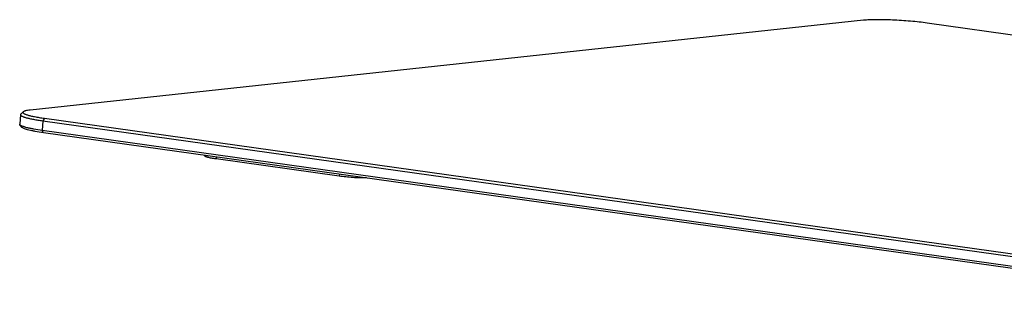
# Model space of a CAD drawing. Header units: millimetres. Extents: x 42 to 1167, y 41 to 792.
# Tile 39 of 55: x 854 to 955, y 79 to 108. Entities that reach past the tile are written whole.
import ezdxf

# ---------------------------------------------------------------- set-up
doc = ezdxf.new("R2010")
doc.units = ezdxf.units.MM
doc.header["$LTSCALE"] = 65.395
doc.layers.add('00_COMPONENTS', color=7, linetype='CONTINUOUS')

msp = doc.modelspace()

# ---------------------------------------------------------------- linework, layer by layer
at = {"layer": '00_COMPONENTS', "color": 7}
for p, q in [((940.9368, 107.5665), (855.364, 98.3337)), ((969.3297, 104.2157), (947.4774, 107.2798)), ((854.6598, 98.1609), (854.3949, 97.9335)), ((854.3589, 97.8731), (854.2897, 96.8817)), ((856.6726, 97.2365), (978.7805, 80.115)), ((856.8236, 97.4987), (978.9315, 80.3772)), ((854.5477, 96.5549), (854.317, 96.8168)), ((978.7113, 79.1236), (856.6034, 96.2452)), ((978.8277, 78.8902), (856.7199, 96.0117)), ((873.3092, 93.6856), (873.3057, 93.6345)), ((887.0944, 91.545), (874.4625, 93.3162))]:
    msp.add_line(p, q, dxfattribs=at)
at = {"layer": '00_COMPONENTS', "color": 4}
for p, q in [((856.6726, 97.2365), (856.6034, 96.2452)), ((856.8236, 97.4987), (856.6726, 97.2365)), ((856.7199, 96.0117), (856.6034, 96.2452)), ((874.4769, 93.5219), (874.4625, 93.3162)), ((887.1087, 91.7507), (887.0944, 91.545))]:
    msp.add_line(p, q, dxfattribs=at)
at = {"layer": '00_COMPONENTS', "color": 7}
for points, knots in [([(947.4774, 107.2798), (947.2015, 107.3184), (946.6274, 107.3898), (945.7437, 107.4778), (944.829, 107.5484), (943.9185, 107.5989), (943.0471, 107.6274), (942.2483, 107.6331), (941.5526, 107.6158), (941.1271, 107.5871), (940.9368, 107.5665)], [0, 0, 0, 0, 0.12743303, 0.26458281, 0.40625529, 0.54707536, 0.68170193, 0.80504247, 0.91246335, 1, 1, 1, 1]), ([(854.6598, 98.1609), (854.6536, 98.1556), (854.6428, 98.1449), (854.6308, 98.1266), (854.625, 98.1076), (854.6257, 98.0802), (854.6459, 98.0438), (854.6906, 98.0045), (854.7568, 97.964), (854.8452, 97.9227), (854.9555, 97.8803), (855.0875, 97.8373), (855.2406, 97.7939), (855.4839, 97.7328), (855.8348, 97.6584), (856.307, 97.5747), (856.6447, 97.5238), (856.8236, 97.4987)], [0, 0, 0, 0, 0.01021328, 0.01905441, 0.02704452, 0.03488105, 0.05277512, 0.07695425, 0.10908751, 0.1497704, 0.19916658, 0.25723285, 0.32380474, 0.39863395, 0.57174773, 0.77346946, 1, 1, 1, 1]), ([(855.364, 98.3337), (855.2779, 98.3244), (855.123, 98.3047), (854.9415, 98.2707), (854.8238, 98.239), (854.7557, 98.2154), (854.7017, 98.1906), (854.6717, 98.1712), (854.6598, 98.1609)], [0, 0, 0, 0, 0.35507903, 0.64044785, 0.75643898, 0.85464492, 0.93548104, 1, 1, 1, 1]), ([(854.3589, 97.8731), (854.358, 97.8608), (854.3651, 97.8326), (854.3961, 97.7949), (854.445, 97.7571), (854.5128, 97.7185), (854.5996, 97.679), (854.7051, 97.6388), (854.8292, 97.598), (855.0293, 97.54), (855.3222, 97.469), (855.7214, 97.388), (856.1785, 97.3088), (856.5023, 97.2604), (856.6726, 97.2365)], [0, 0, 0, 0, 0.01501749, 0.03392542, 0.05881253, 0.09054432, 0.12945352, 0.17563045, 0.22903604, 0.28955011, 0.43113507, 0.59846609, 0.78906078, 1, 1, 1, 1]), ([(854.3949, 97.9335), (854.385, 97.925), (854.3681, 97.9074), (854.3597, 97.8839), (854.3589, 97.8731)], [0, 0, 0, 0, 0.54811251, 1, 1, 1, 1]), ([(854.317, 96.8168), (854.3083, 96.8267), (854.2941, 96.8465), (854.289, 96.8709), (854.2897, 96.8817)], [0, 0, 0, 0, 0.54811269, 1, 1, 1, 1]), ([(856.6034, 96.2452), (856.3119, 96.286), (855.8962, 96.3507), (855.3753, 96.4519), (855.0544, 96.5245), (854.7866, 96.5968), (854.5991, 96.6595), (854.479, 96.7104), (854.4104, 96.7452), (854.3568, 96.7793), (854.3281, 96.8043), (854.317, 96.8168)], [0, 0, 0, 0, 0.37192384, 0.53132255, 0.67039549, 0.7875736, 0.88169647, 0.91992123, 0.95225444, 0.97883141, 1, 1, 1, 1]), ([(856.7199, 96.0117), (856.4429, 96.0506), (856.048, 96.112), (855.5532, 96.2081), (855.2483, 96.2771), (854.9939, 96.3459), (854.8157, 96.4054), (854.7016, 96.4537), (854.6364, 96.4868), (854.5856, 96.5192), (854.5582, 96.5429), (854.5477, 96.5549)], [0, 0, 0, 0, 0.37192383, 0.53132255, 0.67039549, 0.78757359, 0.88169647, 0.91992122, 0.95225445, 0.97883139, 1, 1, 1, 1]), ([(874.4625, 93.3162), (874.3774, 93.3281), (874.2155, 93.3524), (873.9869, 93.392), (873.7873, 93.4325), (873.6409, 93.468), (873.5408, 93.4969), (873.4788, 93.5173), (873.426, 93.5374), (873.3826, 93.5572), (873.3487, 93.5765), (873.3243, 93.5954), (873.3088, 93.6142), (873.3053, 93.6284), (873.3057, 93.6345)], [0, 0, 0, 0, 0.21093911, 0.40153391, 0.56886494, 0.71044989, 0.77096395, 0.82436957, 0.87054648, 0.90945566, 0.94118748, 0.96607459, 0.98498251, 1, 1, 1, 1]), ([(889.8844, 91.3615), (889.6655, 91.359), (889.204, 91.3657), (888.4985, 91.4008), (887.787, 91.4591), (887.3186, 91.5136), (887.0944, 91.545)], [0, 0, 0, 0, 0.23469911, 0.49459682, 0.75725919, 1, 1, 1, 1])]:
    msp.add_open_spline(points, degree=3, knots=knots, dxfattribs=at)

doc.saveas('drawing.dxf')
